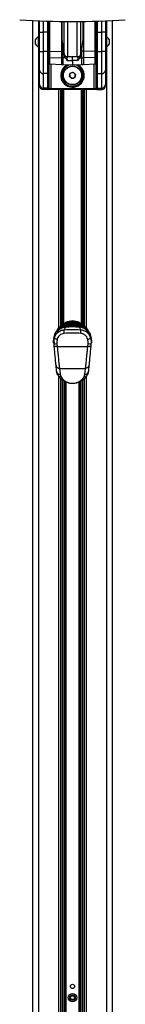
# Model space of a CAD drawing. Header units: millimetres. Extents: x 2436 to 18395, y 146 to 15846.
# Tile 39 of 45: x 14782 to 15008, y 3817 to 5923. Entities that reach past the tile are written whole.
import ezdxf

# ---------------------------------------------------------------- set-up
doc = ezdxf.new("R2010")
doc.units = ezdxf.units.MM
doc.header["$LTSCALE"] = 2

msp = doc.modelspace()

# ---------------------------------------------------------------- linework, layer by layer
at = {"color": 7, "linetype": 'Continuous', "lineweight": 25}
for p, q in [((14809.19, 5921.37), (14809.19, 1555.27)), ((14824.61, 5896.53), (14824.61, 5920.65)), ((14844.61, 5919.94), (14844.61, 5896.53)), ((14845.41, 5919.91), (14845.41, 5854.5)), ((14872.11, 5918.39), (14872.11, 5891.79)), ((14918.11, 5891.79), (14918.11, 5918.38)), ((14944.81, 5919.91), (14944.81, 5854.5)), ((14945.61, 5896.53), (14945.61, 5919.94)), ((14965.61, 5920.65), (14965.61, 5896.53)), ((14981.02, 1555.27), (14981.02, 5921.37)), ((14816.21, 5876.63), (14816.21, 5880.81)), ((14816.21, 5870.31), (14816.21, 5876.63)), ((14822.81, 5886.06), (14822.05, 5886.06)), ((14822.05, 5877.7), (14822.05, 5886.06)), ((14822.05, 5865.06), (14822.05, 5877.7)), ((14822.81, 5877.43), (14822.81, 5892.66)), ((14822.81, 5858.46), (14822.81, 5877.43)), ((14823.61, 5893.06), (14823.21, 5893.06)), ((14824.61, 5894.36), (14823.61, 5894.36)), ((14823.61, 5856.76), (14823.61, 5894.36)), ((14824.61, 5896.53), (14832.61, 5896.53)), ((14824.61, 5854.59), (14824.61, 5896.53)), ((14842.61, 5896.53), (14832.61, 5896.53)), ((14832.61, 5896.53), (14832.61, 5854.59)), ((14842.61, 5896.53), (14844.61, 5896.53)), ((14842.61, 5854.59), (14842.61, 5896.53)), ((14844.61, 5896.53), (14844.61, 5854.59)), ((14845.21, 5885.56), (14844.61, 5885.56)), ((14845.21, 5885.56), (14844.61, 5885.56)), ((14845.21, 5891.08), (14845.21, 5860.03)), ((14945.01, 5891.08), (14945.01, 5860.03)), ((14945.61, 5885.56), (14945.01, 5885.56)), ((14945.61, 5885.56), (14945.01, 5885.56)), ((14945.61, 5896.53), (14947.61, 5896.53)), ((14945.61, 5854.59), (14945.61, 5896.53)), ((14947.61, 5896.53), (14957.61, 5896.53)), ((14947.61, 5896.53), (14947.61, 5854.59)), ((14965.61, 5896.53), (14957.61, 5896.53)), ((14957.61, 5854.59), (14957.61, 5896.53)), ((14965.61, 5896.53), (14965.61, 5854.59)), ((14966.61, 5894.36), (14965.61, 5894.36)), ((14966.61, 5894.36), (14966.61, 5856.76)), ((14966.81, 5892.66), (14966.81, 5858.46)), ((14967.57, 5886.06), (14966.81, 5886.06)), ((14967.37, 5886.06), (14966.81, 5886.06)), ((14967.37, 5886.06), (14967.37, 5865.06)), ((14967.57, 5886.06), (14967.57, 5865.06)), ((14973.41, 5880.81), (14973.41, 5870.31)), ((14822.05, 5865.06), (14822.81, 5865.06)), ((14823.21, 5858.06), (14823.61, 5858.06)), ((14823.61, 5856.76), (14824.61, 5856.76)), ((14824.61, 5854.59), (14832.61, 5854.59)), ((14824.61, 5815.12), (14824.61, 5854.59)), ((14832.61, 5854.59), (14832.61, 5807.6)), ((14842.61, 5854.59), (14832.61, 5854.59)), ((14842.61, 5854.59), (14844.61, 5854.59)), ((14842.61, 5807.6), (14842.61, 5854.59)), ((14844.61, 5865.56), (14845.21, 5865.56)), ((14844.61, 5865.56), (14845.21, 5865.56)), ((14844.61, 5854.59), (14844.61, 5809.48)), ((14845.41, 5854.5), (14845.41, 5843.14)), ((14846.35, 5854.95), (14871.36, 5855.55)), ((14846.35, 5842.41), (14846.35, 5854.95)), ((14871.36, 5855.55), (14871.36, 5841.45)), ((14875.68, 5855.61), (14874.85, 5855.6)), ((14874.85, 5841.36), (14874.85, 5855.6)), ((14914.53, 5855.61), (14915.36, 5855.6)), ((14915.36, 5841.36), (14915.36, 5855.6)), ((14918.85, 5855.55), (14918.85, 5841.45)), ((14943.86, 5854.95), (14918.85, 5855.55)), ((14943.86, 5842.41), (14943.86, 5854.95)), ((14944.81, 5854.5), (14944.81, 5843.14)), ((14945.01, 5865.56), (14945.61, 5865.56)), ((14945.01, 5865.56), (14945.61, 5865.56)), ((14945.61, 5809.48), (14945.61, 5854.59)), ((14945.61, 5854.59), (14947.61, 5854.59)), ((14947.61, 5854.59), (14947.61, 5807.6)), ((14947.61, 5854.59), (14957.61, 5854.59)), ((14957.61, 5807.6), (14957.61, 5854.59)), ((14965.61, 5854.59), (14957.61, 5854.59)), ((14965.61, 5856.76), (14966.61, 5856.76)), ((14965.61, 5854.59), (14965.61, 5815.12)), ((14966.81, 5865.06), (14967.57, 5865.06)), ((14966.81, 5865.06), (14967.37, 5865.06)), ((14845.41, 5843.14), (14845.41, 5829.37)), ((14846.35, 5842.41), (14871.36, 5841.45)), ((14879.8, 5841.29), (14874.85, 5841.36)), ((14877.15, 5848), (14877.11, 5849.1)), ((14883.12, 5843.68), (14883.68, 5843.67)), ((14883.44, 5835.85), (14895.11, 5835.67)), ((14905.28, 5843.59), (14884.93, 5843.59)), ((14895.11, 5835.67), (14895.11, 5843.59)), ((14906.77, 5835.85), (14895.11, 5835.67)), ((14895.11, 5835.67), (14895.11, 5826.58)), ((14907.1, 5843.68), (14906.53, 5843.67)), ((14910.41, 5841.29), (14915.36, 5841.36)), ((14913.06, 5848), (14913.1, 5849.1)), ((14943.86, 5842.41), (14918.85, 5841.45)), ((14944.81, 5843.14), (14944.81, 5829.37)), ((14824.61, 5784.25), (14824.61, 5815.12)), ((14846.35, 5828.37), (14871.36, 5827.06)), ((14874.85, 5826.94), (14895.11, 5826.58)), ((14895.11, 5826.58), (14915.36, 5826.94)), ((14918.85, 5827.06), (14943.86, 5828.37)), ((14965.61, 5815.12), (14965.61, 5784.25)), ((14842.61, 5807.6), (14832.61, 5807.6)), ((14832.61, 5807.6), (14832.61, 5776.73)), ((14842.61, 5776.73), (14842.61, 5807.6)), ((14844.61, 5809.48), (14844.61, 5778.61)), ((14888.53, 5801.53), (14889.93, 5808.32)), ((14893.71, 5796.93), (14888.53, 5801.53)), ((14889.93, 5808.32), (14896.5, 5810.5)), ((14900.29, 5799.12), (14893.71, 5796.93)), ((14896.5, 5810.5), (14901.68, 5805.9)), ((14901.68, 5805.9), (14900.29, 5799.12)), ((14945.61, 5778.61), (14945.61, 5809.48)), ((14947.61, 5807.6), (14957.61, 5807.6)), ((14947.61, 5807.6), (14947.61, 5776.73)), ((14957.61, 5776.73), (14957.61, 5807.6)), ((14824.61, 5781.72), (14824.61, 5784.25)), ((14842.61, 5776.73), (14832.61, 5776.73)), ((14832.61, 5776.73), (14832.61, 5773.72)), ((14843.04, 5773.72), (14832.61, 5773.72)), ((14842.61, 5773.77), (14842.61, 5776.73)), ((14843.04, 5773.72), (14842.61, 5773.77)), ((14849.27, 5773.72), (14843.04, 5773.72)), ((14844.61, 5778.61), (14844.61, 5775.77)), ((14844.61, 5775.77), (14844.9, 5775.72)), ((14844.9, 5775.72), (14849.05, 5775.72)), ((14849.05, 5775.72), (14941.16, 5775.72)), ((14940.94, 5773.72), (14849.27, 5773.72)), ((14870.47, 5268.18), (14870.47, 5773.72)), ((14873.61, 5773.72), (14873.61, 5539.86)), ((14916.61, 5539.86), (14916.61, 5773.72)), ((14919.75, 5773.72), (14919.75, 5268.17)), ((14947.17, 5773.72), (14940.94, 5773.72)), ((14941.16, 5775.72), (14945.31, 5775.72)), ((14945.31, 5775.72), (14945.61, 5775.77)), ((14945.61, 5775.77), (14945.61, 5778.61)), ((14947.61, 5773.77), (14947.17, 5773.72)), ((14947.17, 5773.72), (14957.61, 5773.72)), ((14947.61, 5776.73), (14957.61, 5776.73)), ((14947.61, 5776.73), (14947.61, 5773.77)), ((14957.61, 5773.72), (14957.61, 5776.73)), ((14965.61, 5784.25), (14965.61, 5781.72)), ((14870.47, 5542.59), (14870.61, 5542.59)), ((14919.6, 5542.59), (14919.75, 5542.59)), ((14873.69, 5509.03), (14873.69, 5531.1)), ((14916.52, 5531.1), (14916.52, 5509.03)), ((14870.61, 5497.54), (14870.47, 5497.54)), ((14873.61, 5500.27), (14873.61, 5270.56)), ((14916.61, 5270.56), (14916.61, 5500.27)), ((14919.75, 5497.54), (14919.6, 5497.54)), ((14875.32, 5268.21), (14875.15, 5268.09)), ((14878.07, 5269.94), (14876.78, 5269.16)), ((14877.21, 5272.89), (14879.38, 5274.02)), ((14877.82, 5268.33), (14895.11, 5269.03)), ((14877.82, 5268.33), (14878.19, 5268.8)), ((14895.11, 5267.32), (14877.92, 5266.61)), ((14880.13, 5272.74), (14877.96, 5271.65)), ((14878.28, 5270.05), (14878.07, 5269.94)), ((14878.32, 5268.81), (14878.19, 5268.8)), ((14878.59, 5268.83), (14878.32, 5268.81)), ((14878.32, 5268.81), (14878.33, 5268.83)), ((14878.6, 5268.85), (14878.33, 5268.83)), ((14878.59, 5268.83), (14878.6, 5268.85)), ((14879.38, 5274.02), (14880.44, 5274.51)), ((14881.24, 5273.21), (14880.13, 5272.74)), ((14880.44, 5274.51), (14886.74, 5276.29)), ((14880.48, 5275.38), (14880.46, 5275.43)), ((14887.1, 5274.63), (14881.24, 5273.21)), ((14881.87, 5269.25), (14881.79, 5269.25)), ((14881.79, 5269.25), (14881.79, 5269.25)), ((14882.45, 5269.85), (14882.55, 5269.85)), ((14882.55, 5269.85), (14883.13, 5270.29)), ((14890.39, 5277.01), (14883, 5275.57)), ((14883.22, 5270.3), (14883.13, 5270.29)), ((14883.13, 5270.29), (14883.13, 5270.29)), ((14883.9, 5270.9), (14884, 5270.9)), ((14884, 5270.9), (14884.68, 5271.34)), ((14884.79, 5271.35), (14884.68, 5271.34)), ((14884.68, 5271.34), (14884.68, 5271.34)), ((14885.59, 5271.94), (14885.72, 5271.95)), ((14885.72, 5271.95), (14886.54, 5272.39)), ((14886.67, 5272.4), (14886.54, 5272.39)), ((14886.54, 5272.39), (14886.54, 5272.39)), ((14886.74, 5276.29), (14888.2, 5276.43)), ((14888.37, 5274.72), (14887.1, 5274.63)), ((14888.2, 5276.43), (14888.83, 5276.45)), ((14888.88, 5274.74), (14888.37, 5274.72)), ((14888.83, 5276.45), (14890.39, 5277.01)), ((14895.11, 5274.83), (14888.88, 5274.74)), ((14890.39, 5277.01), (14895.11, 5277.06)), ((14899.82, 5277.01), (14895.11, 5277.06)), ((14895.11, 5276.55), (14895.11, 5277.06)), ((14895.11, 5274.83), (14895.11, 5276.55)), ((14901.33, 5274.74), (14895.11, 5274.83)), ((14895.11, 5272.17), (14895.11, 5272.57)), ((14895.11, 5271.21), (14895.11, 5271.61)), ((14895.11, 5270.24), (14895.11, 5270.65)), ((14895.11, 5269.03), (14895.11, 5269.47)), ((14895.11, 5269.03), (14912.39, 5268.33)), ((14895.11, 5267.32), (14895.11, 5269.03)), ((14912.29, 5266.61), (14895.11, 5267.32)), ((14901.38, 5276.45), (14899.82, 5277.01)), ((14899.82, 5277.01), (14907.21, 5275.57)), ((14901.84, 5274.72), (14901.33, 5274.74)), ((14901.38, 5276.45), (14902.01, 5276.43)), ((14903.11, 5274.63), (14901.84, 5274.72)), ((14902.01, 5276.43), (14903.47, 5276.29)), ((14908.97, 5273.21), (14903.11, 5274.63)), ((14903.47, 5276.29), (14909.77, 5274.51)), ((14903.67, 5272.39), (14903.54, 5272.4)), ((14904.49, 5271.95), (14903.67, 5272.39)), ((14904.49, 5271.95), (14904.62, 5271.94)), ((14905.53, 5271.34), (14905.42, 5271.35)), ((14906.21, 5270.9), (14905.53, 5271.34)), ((14905.53, 5271.34), (14905.53, 5271.34)), ((14906.21, 5270.9), (14906.31, 5270.9)), ((14907.08, 5270.29), (14906.99, 5270.3)), ((14907.67, 5269.85), (14907.08, 5270.29)), ((14907.08, 5270.29), (14907.08, 5270.29)), ((14907.67, 5269.85), (14907.76, 5269.85)), ((14908.42, 5269.25), (14908.34, 5269.25)), ((14909.77, 5268.93), (14908.42, 5269.25)), ((14908.42, 5269.25), (14908.42, 5269.25)), ((14910.08, 5272.74), (14908.97, 5273.21)), ((14909.73, 5275.38), (14909.75, 5275.43)), ((14909.77, 5274.51), (14910.84, 5274.02)), ((14912.25, 5271.65), (14910.08, 5272.74)), ((14910.84, 5274.02), (14913, 5272.89)), ((14911.62, 5268.83), (14911.61, 5268.85)), ((14911.88, 5268.82), (14911.61, 5268.84)), ((14911.89, 5268.81), (14911.62, 5268.83)), ((14912.01, 5268.82), (14911.88, 5268.83)), ((14912.02, 5268.8), (14911.89, 5268.81)), ((14912.14, 5269.94), (14911.93, 5270.05)), ((14912.02, 5268.8), (14912.01, 5268.82)), ((14912.39, 5268.33), (14912.02, 5268.8)), ((14912.14, 5269.94), (14913.43, 5269.16)), ((14913.43, 5269.16), (14913.62, 5269.04)), ((14915.06, 5268.09), (14914.89, 5268.21)), ((14861.55, 5258.3), (14862.08, 5258.96)), ((14863.33, 5260.84), (14862.69, 5259.97)), ((14926.89, 5260.84), (14927.52, 5259.97)), ((14928.14, 5258.94), (14928.66, 5258.3)), ((14854.59, 5231.92), (14854.71, 5235.36)), ((14854.71, 5235.36), (14854.88, 5240.2)), ((14855.01, 5241.51), (14854.88, 5240.2)), ((14856.07, 5223.36), (14855.55, 5228.72)), ((14855.91, 5234.34), (14855.79, 5230.68)), ((14861.89, 5229.49), (14862.44, 5224.13)), ((14862.44, 5224.13), (14927.77, 5224.13)), ((14927.77, 5224.13), (14928.32, 5229.49)), ((14934.66, 5228.72), (14934.15, 5223.36)), ((14935.33, 5240.2), (14935.2, 5241.51)), ((14935.33, 5240.2), (14935.5, 5235.36)), ((14935.5, 5235.36), (14935.62, 5231.92)), ((14932, 5202.24), (14931.9, 5202.25)), ((14932.01, 5203.37), (14932.11, 5203.36)), ((14932.36, 5205.92), (14932.26, 5205.93)), ((14861.11, 5171.22), (14859.88, 5183.88)), ((14930.33, 5183.88), (14929.11, 5171.22)), ((14930.3, 5184.62), (14930.2, 5184.63)), ((14930.56, 5187.28), (14930.46, 5187.29)), ((14930.65, 5188.26), (14930.55, 5188.27)), ((14930.89, 5190.67), (14930.79, 5190.68)), ((14930.84, 5191.28), (14930.94, 5191.27)), ((14930.96, 5191.46), (14930.86, 5191.47)), ((14931.18, 5193.76), (14931.08, 5193.77)), ((14931.25, 5194.49), (14931.16, 5194.5)), ((14867.38, 5177.15), (14922.83, 5177.15)), ((14868.62, 5164.48), (14870.02, 5159.95)), ((14920.19, 5159.95), (14921.59, 5164.48)), ((14870.47, 1555.27), (14870.47, 5154.64)), ((14871.11, 5153.98), (14870.47, 5153.98)), ((14919.75, 5153.98), (14919.16, 5153.98)), ((14919.75, 5154.48), (14919.75, 1555.27))]:
    msp.add_line(p, q, dxfattribs=at)
at = {"color": 8, "linetype": 'Continuous', "lineweight": 25}
for p, q in [((14822.27, 5920.75), (14822.27, 5886.06)), ((14832.61, 5920.34), (14832.61, 5896.53)), ((14842.61, 5896.53), (14842.61, 5920)), ((14846.35, 5854.95), (14846.35, 5919.89)), ((14871.36, 5919.35), (14871.36, 5855.55)), ((14877.11, 5849.24), (14877.11, 5919.28)), ((14884.93, 5843.59), (14884.93, 5919.22)), ((14905.28, 5843.59), (14905.28, 5919.22)), ((14913.11, 5849.24), (14913.11, 5919.28)), ((14918.85, 5919.35), (14918.85, 5855.55)), ((14943.86, 5854.95), (14943.86, 5919.89)), ((14947.61, 5920), (14947.61, 5896.53)), ((14957.61, 5896.53), (14957.61, 5920.34)), ((14967.94, 5920.75), (14967.94, 5885.9)), ((14823.21, 5893.06), (14823.21, 5877.47)), ((14823.21, 5877.47), (14823.21, 5858.06)), ((14822.27, 5865.06), (14822.27, 1555.27)), ((14874.85, 5855.6), (14874.85, 5860.19)), ((14915.36, 5855.6), (14915.36, 5860.19)), ((14967.94, 5865.21), (14967.94, 1555.27)), ((14846.35, 5828.37), (14846.35, 5842.41)), ((14871.36, 5841.45), (14871.36, 5827.06)), ((14874.85, 5826.94), (14874.85, 5841.36)), ((14915.36, 5826.94), (14915.36, 5841.36)), ((14918.85, 5841.45), (14918.85, 5827.06)), ((14943.86, 5828.37), (14943.86, 5842.41)), ((14849.05, 5828.23), (14849.05, 5775.72)), ((14941.16, 5775.72), (14941.16, 5828.23)), ((14866.18, 5264), (14866.18, 5773.72)), ((14870.61, 5542.59), (14870.61, 5773.72)), ((14874.05, 5270.85), (14874.05, 5773.72)), ((14876.05, 5773.72), (14876.05, 5272.15)), ((14914.16, 5272.15), (14914.16, 5773.72)), ((14916.16, 5773.72), (14916.16, 5270.85)), ((14919.6, 5773.72), (14919.6, 5542.59)), ((14924.03, 5773.72), (14924.03, 5264)), ((14870.59, 5542.59), (14870.59, 5497.54)), ((14871.3, 5538.81), (14871.3, 5542.75)), ((14871.3, 5497.36), (14871.3, 5538.81)), ((14873.39, 5537.36), (14873.39, 5541.18)), ((14916.82, 5537.36), (14916.82, 5541.04)), ((14918.91, 5538.81), (14918.91, 5542.87)), ((14918.91, 5497.47), (14918.91, 5538.81)), ((14919.62, 5542.59), (14919.62, 5497.54)), ((14873.39, 5499.03), (14873.39, 5537.36)), ((14916.82, 5498.88), (14916.82, 5537.36)), ((14870.61, 5268.3), (14870.61, 5497.54)), ((14919.6, 5497.54), (14919.6, 5268.29)), ((14895.11, 5274.83), (14895.11, 5272.46)), ((14911.89, 5268.81), (14911.88, 5268.83)), ((14863.66, 5258.63), (14861.6, 5255.16)), ((14928.6, 5255.15), (14926.55, 5258.63)), ((14924.03, 5159.59), (14924.03, 1555.27)), ((14866.18, 1555.27), (14866.18, 5159.46)), ((14873.39, 2142.77), (14873.39, 5152.06)), ((14876.22, 5150.13), (14876.22, 2144.11)), ((14879.22, 2144.27), (14879.22, 5148.46)), ((14880.63, 5147.78), (14880.63, 2144.27)), ((14909.58, 2144.27), (14909.58, 5147.76)), ((14910.99, 5148.47), (14910.99, 2144.27)), ((14913.99, 2144.11), (14913.99, 5150.11)), ((14916.82, 5152.07), (14916.82, 2142.77))]:
    msp.add_line(p, q, dxfattribs=at)
at = {"color": 7, "linetype": 'Continuous', "lineweight": 25, "flags": 128}
for points in [[(14845.41, 5854.5), (14845.42, 5854.59), (14845.48, 5854.67), (14845.56, 5854.75), (14845.68, 5854.81), (14845.82, 5854.87), (14845.99, 5854.91), (14846.17, 5854.94), (14846.35, 5854.95)], [(14944.81, 5854.5), (14944.79, 5854.59), (14944.73, 5854.67), (14944.65, 5854.75), (14944.53, 5854.81), (14944.39, 5854.87), (14944.22, 5854.91), (14944.05, 5854.94), (14943.86, 5854.95)], [(14875.4, 5268.26), (14875.63, 5268.41), (14876.59, 5269.04)], [(14913.62, 5269.04), (14914.59, 5268.41), (14915.37, 5267.88)], [(14863.66, 5258.63), (14863.42, 5258.77), (14863.2, 5258.94), (14863, 5259.13), (14862.83, 5259.32), (14862.71, 5259.51), (14862.65, 5259.69), (14862.64, 5259.85), (14862.69, 5259.97)], [(14926.55, 5258.63), (14926.79, 5258.77), (14927.02, 5258.94), (14927.22, 5259.13), (14927.38, 5259.32), (14927.5, 5259.51), (14927.56, 5259.69), (14927.57, 5259.85), (14927.52, 5259.97)], [(14867.38, 5177.15), (14867.92, 5171.65), (14868.62, 5164.48)], [(14921.59, 5164.48), (14922.13, 5169.98), (14922.83, 5177.15)]]:
    msp.add_lwpolyline(points, dxfattribs=at)
at = {"color": 8, "linetype": 'Continuous', "lineweight": 25, "flags": 128}
for points in [[(14882.58, 5269.3), (14882.58, 5269.33), (14882.57, 5269.45), (14882.56, 5269.56), (14882.56, 5269.65), (14882.55, 5269.73), (14882.55, 5269.79), (14882.55, 5269.83), (14882.55, 5269.85)], [(14884.03, 5270.34), (14884.03, 5270.38), (14884.02, 5270.5), (14884.02, 5270.6), (14884.01, 5270.7), (14884.01, 5270.78), (14884.01, 5270.84), (14884, 5270.88), (14884, 5270.9)], [(14885.74, 5271.39), (14885.74, 5271.43), (14885.74, 5271.55), (14885.73, 5271.65), (14885.73, 5271.75), (14885.72, 5271.83), (14885.72, 5271.89), (14885.72, 5271.93), (14885.72, 5271.95)], [(14888.37, 5274.72), (14888.39, 5274.11), (14888.41, 5273.55), (14888.42, 5273.06), (14888.44, 5272.64), (14888.45, 5272.34)], [(14901.76, 5272.42), (14901.77, 5272.64), (14901.79, 5273.06), (14901.8, 5273.55), (14901.82, 5274.11), (14901.84, 5274.72)], [(14904.47, 5271.39), (14904.47, 5271.43), (14904.48, 5271.55), (14904.48, 5271.65), (14904.48, 5271.75), (14904.49, 5271.83), (14904.49, 5271.89), (14904.49, 5271.93), (14904.49, 5271.95)], [(14906.18, 5270.34), (14906.18, 5270.38), (14906.19, 5270.5), (14906.19, 5270.6), (14906.2, 5270.7), (14906.2, 5270.78), (14906.21, 5270.84), (14906.21, 5270.88), (14906.21, 5270.9)], [(14907.63, 5269.3), (14907.63, 5269.33), (14907.64, 5269.45), (14907.65, 5269.56), (14907.65, 5269.65), (14907.66, 5269.73), (14907.66, 5269.79), (14907.66, 5269.83), (14907.67, 5269.85)]]:
    msp.add_lwpolyline(points, dxfattribs=at)
at = {"color": 7, "linetype": 'Continuous', "lineweight": 25}
for centre, radius in [((14895.11, 5803.72), 20.2), ((14895.11, 5803.72), 19.5), ((14895.11, 3855.27), 4.5), ((14895.11, 3831.27), 9), ((14895.11, 3831.27), 5.83), ((14895.11, 3831.27), 4.13)]:
    msp.add_circle(centre, radius, dxfattribs=at)
for centre, radius, start, end in [((14895.11, 7612.75), 1693.56, 266.17542, 273.82458), ((14826.2, 5875.56), 11.29, 111.61021, 152.29913), ((14823.21, 5892.66), 0.4, 90, 180), ((14846.21, 5891.08), 1, 143.1301, 180), ((15055.99, 5891.83), 183.88, 180.01462, 193.39192), ((14734.22, 5891.83), 183.88, 346.60808, 359.98538), ((14944.01, 5891.08), 1, 0, 36.8699), ((14966.41, 5892.66), 0.4, 0, 60), ((14963.41, 5875.56), 11.29, 27.70087, 68.38979), ((14826.2, 5875.56), 11.29, 207.70087, 248.38979), ((14823.21, 5858.46), 0.4, 180, 270), ((14846.21, 5860.03), 1, 180, 216.8699), ((14876.59, 5634.13), 221.47, 90.45067, 91.35324), ((15056.75, 5891.88), 184.67, 191.3269, 193.39271), ((14733.46, 5891.88), 184.67, 346.60729, 348.6731), ((14913.62, 5634.13), 221.47, 88.64676, 89.54933), ((14944.01, 5860.03), 1, 323.1301, 0), ((14966.41, 5858.46), 0.4, 300, 0), ((14963.41, 5875.56), 11.29, 291.61021, 332.29913), ((14846.28, 5843.29), 0.882, 189.57162, 275.05396), ((14876.59, 5977.63), 136.29, 267.79998, 269.26705), ((14884.64, 5851.42), 7.84, 196.09742, 272.16075), ((14884.36, 5851.09), 7.52, 195.33498, 260.49561), ((14905.58, 5851.42), 7.84, 267.83925, 343.90258), ((14905.85, 5851.09), 7.52, 279.50439, 344.66502), ((14913.62, 5977.63), 136.29, 270.73295, 272.20002), ((14943.94, 5843.29), 0.882, 264.94604, 350.42838), ((14832.37, 5815.37), 7.77, 181.83621, 271.72544), ((14846.41, 5829.37), 1, 180, 267), ((14895.11, 5803.72), 25.2, 113.87168, 0), ((14876.6, 5926.92), 100, 267, 269), ((14895.11, 5803.72), 25.2, 0, 66.12832), ((14913.62, 5926.92), 100, 271, 273), ((14943.81, 5829.37), 1, 273, 0), ((14957.84, 5815.37), 7.77, 268.27456, 358.16379), ((14842.66, 5809.54), 1.94, 268.27456, 358.16379), ((14895.11, 5803.72), 6, 168.38516, 228.38516), ((14895.11, 5803.72), 6, 108.38516, 168.38516), ((14895.11, 5803.72), 6, 228.38516, 288.38516), ((14895.11, 5803.72), 6, 48.38516, 108.38516), ((14895.11, 5803.72), 6, 288.38516, 348.38516), ((14895.11, 5803.72), 6, 348.38516, 48.38516), ((14947.55, 5809.54), 1.94, 181.83621, 271.72544), ((14832.37, 5784.5), 7.77, 181.83621, 271.72544), ((14832.61, 5781.72), 8, 180, 270), ((14842.66, 5778.67), 1.94, 268.27456, 358.16379), ((14842.61, 5775.77), 2, 269.96846, 359.96843), ((14842.97, 5775.65), 1.93, 272.25465, 2.08978), ((14853.73, 5775.22), 4.71, 173.9788, 198.65667), ((14936.48, 5775.22), 4.71, 341.34333, 6.0212), ((14947.24, 5775.65), 1.93, 177.91022, 267.74535), ((14947.55, 5778.67), 1.94, 181.83621, 271.72544), ((14947.6, 5775.77), 2, 180.03157, 270.03154), ((14957.84, 5784.5), 7.77, 268.27456, 358.16379), ((14957.61, 5781.72), 8, 270, 0), ((14866.61, 5265.62), 12.85, 27.97924, 34.47344), ((14891.67, 5268.28), 13.84, 179.77478, 186.90519), ((14882.11, 5271.72), 4.05, 113.96948, 151.4806), ((14882.11, 5271.72), 4, 113.96948, 150.2898), ((14874.2, 5270.12), 6.48, 23.81916, 36.98502), ((14877.25, 5271.66), 4.28, 21.25994, 41.86303), ((14895.11, 5242.48), 36.05, 66.03052, 113.96948), ((14895.11, 5242.48), 36, 66.03052, 113.96948), ((14878.81, 5273.71), 8.34, 6.30755, 18.04627), ((14867.96, 5273.62), 20.44, 3.08108, 7.90268), ((14517.25, 5263.49), 371.8, 1.73318, 1.9979), ((15272.96, 5263.49), 371.8, 178.0021, 178.26682), ((14922.25, 5273.62), 20.44, 172.09732, 176.91892), ((14911.4, 5273.71), 8.34, 161.95373, 173.69245), ((14912.96, 5271.66), 4.28, 138.13697, 158.74006), ((14908.11, 5271.72), 4, 29.4478, 66.03052), ((14908.11, 5271.72), 4.05, 28.14833, 66.03052), ((14916.01, 5270.12), 6.48, 143.01498, 156.18084), ((14923.6, 5265.62), 12.85, 145.52656, 152.02076), ((14898.54, 5268.28), 13.84, 353.09481, 0.22522), ((14855.79, 5231.88), 1.2, 178, 270), ((14855.97, 5240.34), 1.09, 187.10676, 275.93005), ((14856.13, 5241.54), 1.12, 181.40635, 273.12855), ((14867.65, 5155.5), 74.21, 94.44649, 99.3836), ((14868.64, 5272.95), 33.89, 248.73195, 259.67632), ((14921.58, 5272.95), 33.89, 280.32368, 291.26805), ((14922.56, 5155.5), 74.21, 80.6164, 85.55351), ((14934.08, 5241.54), 1.12, 266.87145, 358.59365), ((14934.24, 5240.34), 1.09, 264.06995, 352.89324), ((14934.42, 5231.88), 1.2, 270, 2), ((14868.73, 5172.16), 7.68, 187.04922, 269.22046), ((14869.75, 5167.24), 7.29, 209.2788, 272.09858), ((14920.46, 5167.24), 7.29, 267.90142, 330.7212), ((14921.48, 5172.16), 7.68, 270.77954, 352.95078)]:
    msp.add_arc(centre, radius, start, end, dxfattribs=at)
at = {"color": 8, "linetype": 'Continuous', "lineweight": 25}
for centre, radius, start, end in [((14895.11, 5803.72), 23.2, 98.78131, 0), ((14895.11, 5803.72), 23.2, 0, 81.21869), ((14973.69, 5325.66), 109.92, 209.43406, 210.29067), ((14725.06, 5210.18), 167.21, 21.36154, 21.97015), ((14784.81, 5271.62), 102.33, 0.38116, 1.68366), ((15014.11, 5271.44), 111.05, 178.35772, 179.51579), ((15062.21, 5211.35), 164.04, 158.02634, 158.66234), ((14817.98, 5324.83), 108.23, 329.67977, 330.57027), ((14855.72, 5235.39), 1.01, 181.78414, 254.23486), ((14934.49, 5235.39), 1.01, 285.18367, 358.18233)]:
    msp.add_arc(centre, radius, start, end, dxfattribs=at)
at = {"color": 7, "linetype": 'Continuous', "lineweight": 25}
for centre, major_axis, ratio, start_param, end_param in [((14436.79, 17425.43), (-458.25, 11846.47), 0.0006739, 2.9297687, 2.9329352), ((15353.43, 17425.43), (458.25, 11846.47), 0.0006739, 3.3502501, 3.3534166), ((14873.32, 5531.1), (0, 14), 0.0261859, 4.712389, 5.3883518), ((14916.89, 5531.1), (0, 14), 0.0261859, 0.8948335, 1.5707963), ((14873.32, 5509.03), (0, 14), 0.0261859, 4.0364262, 4.712389), ((14916.89, 5509.03), (0, 14), 0.0261859, 1.5707963, 2.2467591)]:
    msp.add_ellipse(centre, major_axis=major_axis, ratio=ratio, start_param=start_param, end_param=end_param, dxfattribs=at)
for points, knots in [([(14872.25, 5919.63), (14872.28, 5918.33), (14872.34, 5916.35), (14872.38, 5914.38), (14872.39, 5913.2), (14872.38, 5912.42), (14872.34, 5911.95), (14872.24, 5912.44), (14872.14, 5914.72), (14872.09, 5917.36), (14872.11, 5919.21), (14872.12, 5919.63)], [0, 0, 0, 0, 0.1549077, 0.2339936, 0.3133592, 0.3922796, 0.4717236, 0.6303825, 0.7906419, 0.9527768, 1, 1, 1, 1]), ([(14918.1, 5919.39), (14918.1, 5919.05), (14918.12, 5917.28), (14918.07, 5914.72), (14917.97, 5912.44), (14917.88, 5911.95), (14917.84, 5912.42), (14917.82, 5913.2), (14917.84, 5914.38), (14917.87, 5916.28), (14917.93, 5918.17), (14917.96, 5919.39)], [0, 0, 0, 0, 0.039081, 0.2036512, 0.3672349, 0.5293052, 0.6099636, 0.6909074, 0.7713971, 0.8524208, 1, 1, 1, 1]), ([(14875.68, 5855.61), (14875.94, 5854.31), (14876.43, 5851.86), (14876.92, 5849.23), (14877.15, 5848)], [0, 0, 0, 0, 0.5281252, 1, 1, 1, 1]), ([(14914.53, 5855.61), (14914.27, 5854.31), (14913.78, 5851.86), (14913.29, 5849.23), (14913.06, 5848)], [0, 0, 0, 0, 0.5281252, 1, 1, 1, 1]), ([(14877.15, 5848), (14877.52, 5846.71), (14878.25, 5844.14), (14879.28, 5842.24), (14879.8, 5841.29)], [0, 0, 0, 0, 0.4987184, 1, 1, 1, 1]), ([(14879.8, 5841.29), (14880.75, 5839.5), (14881.79, 5837.54), (14883.31, 5835.98), (14883.44, 5835.85)], [0, 0, 0, 0, 0.9151151, 1, 1, 1, 1]), ([(14910.41, 5841.29), (14909.46, 5839.5), (14908.42, 5837.54), (14906.9, 5835.98), (14906.77, 5835.85)], [0, 0, 0, 0, 0.9151151, 1, 1, 1, 1]), ([(14913.06, 5848), (14912.7, 5846.71), (14911.97, 5844.14), (14910.93, 5842.24), (14910.41, 5841.29)], [0, 0, 0, 0, 0.4987184, 1, 1, 1, 1]), ([(14870.61, 5542.59), (14870.9, 5542.57), (14871.47, 5542.54), (14872.24, 5542.27), (14872.94, 5541.8), (14873.49, 5541.02), (14873.56, 5540.28), (14873.61, 5539.86)], [0, 0, 0, 0, 0.1553142, 0.3103392, 0.4722408, 0.7027363, 1, 1, 1, 1]), ([(14916.61, 5539.86), (14916.66, 5540.33), (14916.75, 5541.11), (14917.39, 5541.91), (14918.15, 5542.36), (14918.93, 5542.56), (14919.44, 5542.58), (14919.6, 5542.59)], [0, 0, 0, 0, 0.33981114, 0.55095549, 0.72942124, 0.90878103, 1, 1, 1, 1]), ([(14873.61, 5500.27), (14873.55, 5499.79), (14873.47, 5499.01), (14872.82, 5498.22), (14872.06, 5497.76), (14871.28, 5497.56), (14870.78, 5497.54), (14870.61, 5497.54)], [0, 0, 0, 0, 0.3398111, 0.5509555, 0.7294212, 0.908781, 1, 1, 1, 1]), ([(14919.6, 5497.54), (14919.32, 5497.55), (14918.74, 5497.59), (14917.97, 5497.85), (14917.27, 5498.32), (14916.72, 5499.11), (14916.65, 5499.85), (14916.61, 5500.27)], [0, 0, 0, 0, 0.1553142, 0.3103392, 0.4722408, 0.7027363, 1, 1, 1, 1]), ([(14880.21, 5265.2), (14877.62, 5264.76), (14872.46, 5263.89), (14866.17, 5259.94), (14863.41, 5256.46), (14862.2, 5254.93)], [0, 0, 0, 0, 0.35889791, 0.71789194, 1, 1, 1, 1]), ([(14862.69, 5259.97), (14863.74, 5261.23), (14866.08, 5264.02), (14871.35, 5267.22), (14875.67, 5267.96), (14877.82, 5268.33)], [0, 0, 0, 0, 0.2915674, 0.6455303, 1, 1, 1, 1]), ([(14878.19, 5268.8), (14875.98, 5268.42), (14871.58, 5267.66), (14866.49, 5264.5), (14864.25, 5261.91), (14863.33, 5260.84)], [0, 0, 0, 0, 0.3736007, 0.7409428, 1, 1, 1, 1]), ([(14877.92, 5266.61), (14875.89, 5266.26), (14871.81, 5265.55), (14866.84, 5262.48), (14864.65, 5259.83), (14863.66, 5258.63)], [0, 0, 0, 0, 0.3525532, 0.7063709, 1, 1, 1, 1]), ([(14865.33, 5262.96), (14866.01, 5263.85), (14867.93, 5266.34), (14871.99, 5269.67), (14875.46, 5271.81), (14877.21, 5272.89)], [0, 0, 0, 0, 0.21520119, 0.60382706, 1, 1, 1, 1]), ([(14884.68, 5271.34), (14883.74, 5271.25), (14882.09, 5271.09), (14879.49, 5270.37), (14877.28, 5269.45), (14875.86, 5268.55), (14875.32, 5268.21)], [0, 0, 0, 0, 0.2849259, 0.4961002, 0.8071302, 1, 1, 1, 1]), ([(14875.39, 5268.13), (14875.82, 5268.42), (14876.85, 5269.08), (14878.93, 5269.94), (14881.34, 5270.65), (14883.13, 5270.82), (14883.9, 5270.9)], [0, 0, 0, 0, 0.17113, 0.4045141, 0.745288, 1, 1, 1, 1]), ([(14883.13, 5270.29), (14882.99, 5270.28), (14881.85, 5270.21), (14880, 5269.91), (14877.9, 5269.21), (14876.59, 5268.73), (14876.03, 5268.36), (14875.88, 5268.26)], [0, 0, 0, 0, 0.05454808, 0.45408491, 0.73242528, 0.93278074, 1, 1, 1, 1]), ([(14876.43, 5268.38), (14876.51, 5268.42), (14877.23, 5268.76), (14878.95, 5269.31), (14880.9, 5269.72), (14882.18, 5269.83), (14882.45, 5269.85)], [0, 0, 0, 0, 0.04222628, 0.38159914, 0.86768766, 1, 1, 1, 1]), ([(14876.59, 5269.04), (14876.59, 5269.04), (14876.66, 5269.08), (14876.72, 5269.12), (14876.78, 5269.16)], [0, 0, 0, 0, 0.0093997, 1, 1, 1, 1]), ([(14876.78, 5269.16), (14877.21, 5269.42), (14878.52, 5270.19), (14881.26, 5271.31), (14883.84, 5271.84), (14885.42, 5271.93), (14885.59, 5271.94)], [0, 0, 0, 0, 0.16038461, 0.49015312, 0.94473448, 1, 1, 1, 1]), ([(14880.21, 5265.2), (14879.61, 5264.29), (14878.42, 5262.48), (14877.9, 5260.71), (14877.64, 5259.83)], [0, 0, 0, 0, 0.499857, 1, 1, 1, 1]), ([(14886.54, 5272.39), (14886.53, 5272.39), (14885.11, 5272.33), (14882.21, 5271.91), (14879.6, 5270.68), (14878.28, 5270.05)], [0, 0, 0, 0, 0.0028118, 0.4941324, 1, 1, 1, 1]), ([(14895.11, 5269.47), (14893.33, 5269.46), (14887.82, 5269.42), (14882.32, 5269.07), (14878.59, 5268.83)], [0, 0, 0, 0, 0.3212502, 1, 1, 1, 1]), ([(14881.79, 5269.25), (14881.47, 5269.22), (14880.69, 5269.17), (14879.94, 5268.99), (14879.5, 5268.89)], [0, 0, 0, 0, 0.4153712, 1, 1, 1, 1]), ([(14910, 5265.2), (14905.05, 5265.47), (14895.12, 5266.02), (14885.19, 5265.47), (14880.21, 5265.2)], [0, 0, 0, 0, 0.49855191, 1, 1, 1, 1]), ([(14883, 5275.57), (14882.95, 5275.56), (14882.03, 5275.21), (14881.21, 5274.85), (14880.44, 5274.51)], [0, 0, 0, 0, 0.0503496, 1, 1, 1, 1]), ([(14895.11, 5269.68), (14894.91, 5269.68), (14893.37, 5269.68), (14891.17, 5269.65), (14887.82, 5269.56), (14884.95, 5269.44), (14882.74, 5269.31), (14881.87, 5269.25)], [0, 0, 0, 0, 0.04474996, 0.3480765, 0.49973442, 0.80312021, 1, 1, 1, 1]), ([(14882.5, 5269.21), (14882.49, 5269.26), (14882.48, 5269.4), (14882.47, 5269.61), (14882.46, 5269.79), (14882.46, 5269.83), (14882.45, 5269.85)], [0, 0, 0, 0, 0.1610312, 0.4406875, 0.7203437, 1, 1, 1, 1]), ([(14882.55, 5269.85), (14882.62, 5269.86), (14884.03, 5269.95), (14886.11, 5270.05), (14889.45, 5270.17), (14892.23, 5270.23), (14894.34, 5270.24), (14895.11, 5270.24)], [0, 0, 0, 0, 0.0173915, 0.3369317, 0.4966963, 0.8162996, 1, 1, 1, 1]), ([(14895.11, 5270.65), (14893.79, 5270.64), (14891.81, 5270.63), (14888.49, 5270.55), (14885.84, 5270.44), (14883.87, 5270.33), (14883.22, 5270.3)], [0, 0, 0, 0, 0.33089484, 0.49978668, 0.83771382, 1, 1, 1, 1]), ([(14883.93, 5270.26), (14883.93, 5270.31), (14883.92, 5270.45), (14883.91, 5270.66), (14883.9, 5270.84), (14883.9, 5270.88), (14883.9, 5270.9)], [0, 0, 0, 0, 0.1610117, 0.4406745, 0.7203372, 1, 1, 1, 1]), ([(14884, 5270.9), (14885.17, 5270.96), (14887, 5271.05), (14890.27, 5271.16), (14892.81, 5271.2), (14894.68, 5271.2), (14895.11, 5271.21)], [0, 0, 0, 0, 0.3148294, 0.4955713, 0.8847848, 1, 1, 1, 1]), ([(14895.11, 5271.61), (14894.06, 5271.6), (14892.34, 5271.6), (14889.19, 5271.53), (14886.8, 5271.45), (14885.08, 5271.36), (14884.79, 5271.35)], [0, 0, 0, 0, 0.3052025, 0.4998424, 0.916458, 1, 1, 1, 1]), ([(14885.63, 5271.3), (14885.62, 5271.36), (14885.62, 5271.5), (14885.6, 5271.71), (14885.6, 5271.89), (14885.59, 5271.93), (14885.59, 5271.94)], [0, 0, 0, 0, 0.1609808, 0.4406539, 0.7203269, 1, 1, 1, 1]), ([(14885.72, 5271.95), (14885.92, 5271.96), (14887.47, 5272.03), (14890.35, 5272.12), (14893.27, 5272.17), (14894.86, 5272.17), (14895.11, 5272.17)], [0, 0, 0, 0, 0.0660999, 0.4936868, 0.9212732, 1, 1, 1, 1]), ([(14895.11, 5272.57), (14895.04, 5272.57), (14893.63, 5272.57), (14890.82, 5272.54), (14888.08, 5272.45), (14886.67, 5272.4)], [0, 0, 0, 0, 0.0240334, 0.4998952, 1, 1, 1, 1]), ([(14888.83, 5276.45), (14889.79, 5276.48), (14891.88, 5276.54), (14893.97, 5276.55), (14895.11, 5276.55)], [0, 0, 0, 0, 0.4584832, 1, 1, 1, 1]), ([(14895.11, 5276.55), (14896.24, 5276.55), (14898.33, 5276.54), (14900.42, 5276.48), (14901.38, 5276.45)], [0, 0, 0, 0, 0.5415168, 1, 1, 1, 1]), ([(14903.54, 5272.4), (14903.47, 5272.4), (14902.07, 5272.46), (14899.26, 5272.55), (14896.51, 5272.56), (14895.11, 5272.57)], [0, 0, 0, 0, 0.0242443, 0.500106, 1, 1, 1, 1]), ([(14895.11, 5272.17), (14895.35, 5272.17), (14896.94, 5272.17), (14899.86, 5272.12), (14902.74, 5272.03), (14904.29, 5271.96), (14904.49, 5271.95)], [0, 0, 0, 0, 0.0787277, 0.5063132, 0.9338993, 1, 1, 1, 1]), ([(14895.11, 5271.53), (14895.11, 5271.58), (14895.11, 5271.72), (14895.11, 5271.93), (14895.11, 5272.11), (14895.11, 5272.15), (14895.11, 5272.17)], [0, 0, 0, 0, 0.1610925, 0.4407283, 0.7203642, 1, 1, 1, 1]), ([(14905.42, 5271.35), (14904.37, 5271.4), (14902.65, 5271.48), (14899.5, 5271.57), (14897.11, 5271.61), (14895.39, 5271.61), (14895.11, 5271.61)], [0, 0, 0, 0, 0.3055217, 0.5001616, 0.9170821, 1, 1, 1, 1]), ([(14895.11, 5271.21), (14896.3, 5271.2), (14898.17, 5271.19), (14901.48, 5271.11), (14903.98, 5271.02), (14905.82, 5270.92), (14906.21, 5270.9)], [0, 0, 0, 0, 0.32368977, 0.50443147, 0.89353098, 1, 1, 1, 1]), ([(14895.11, 5270.56), (14895.11, 5270.62), (14895.11, 5270.76), (14895.11, 5270.97), (14895.11, 5271.15), (14895.11, 5271.19), (14895.11, 5271.21)], [0, 0, 0, 0, 0.1610925, 0.4407283, 0.7203642, 1, 1, 1, 1]), ([(14906.99, 5270.3), (14905.68, 5270.37), (14903.7, 5270.47), (14900.38, 5270.58), (14897.73, 5270.64), (14895.75, 5270.64), (14895.11, 5270.65)], [0, 0, 0, 0, 0.3313219, 0.5002136, 0.8381408, 1, 1, 1, 1]), ([(14895.11, 5270.24), (14895.21, 5270.24), (14896.65, 5270.24), (14898.75, 5270.22), (14902.1, 5270.13), (14904.85, 5270.02), (14906.93, 5269.9), (14907.67, 5269.85)], [0, 0, 0, 0, 0.0239994, 0.3435395, 0.503304, 0.8229067, 1, 1, 1, 1]), ([(14895.11, 5269.6), (14895.11, 5269.65), (14895.11, 5269.8), (14895.11, 5270.01), (14895.11, 5270.19), (14895.11, 5270.22), (14895.11, 5270.24)], [0, 0, 0, 0, 0.1610925, 0.4407283, 0.7203642, 1, 1, 1, 1]), ([(14908.34, 5269.25), (14908.14, 5269.26), (14906.6, 5269.36), (14904.4, 5269.48), (14901.05, 5269.6), (14898.18, 5269.67), (14895.97, 5269.68), (14895.11, 5269.68)], [0, 0, 0, 0, 0.0452828, 0.3486086, 0.5002663, 0.8036521, 1, 1, 1, 1]), ([(14911.62, 5268.83), (14907.89, 5269.07), (14902.39, 5269.42), (14896.88, 5269.46), (14895.11, 5269.47)], [0, 0, 0, 0, 0.6787498, 1, 1, 1, 1]), ([(14895.11, 5268.64), (14895.11, 5268.69), (14895.11, 5268.83), (14895.11, 5269.04), (14895.11, 5269.23), (14895.11, 5269.26), (14895.11, 5269.28)], [0, 0, 0, 0, 0.1610925, 0.4407283, 0.7203642, 1, 1, 1, 1]), ([(14911.93, 5270.05), (14911.89, 5270.08), (14910.6, 5270.79), (14907.91, 5271.93), (14905.09, 5272.24), (14903.67, 5272.39)], [0, 0, 0, 0, 0.0182673, 0.5094085, 1, 1, 1, 1]), ([(14904.58, 5271.3), (14904.59, 5271.36), (14904.6, 5271.5), (14904.61, 5271.71), (14904.62, 5271.89), (14904.62, 5271.93), (14904.62, 5271.94)], [0, 0, 0, 0, 0.1609661, 0.440644, 0.720322, 1, 1, 1, 1]), ([(14904.62, 5271.94), (14904.8, 5271.93), (14906.39, 5271.83), (14908.99, 5271.3), (14911.71, 5270.18), (14913.01, 5269.41), (14913.43, 5269.16)], [0, 0, 0, 0, 0.0581112, 0.5134808, 0.8432452, 1, 1, 1, 1]), ([(14914.89, 5268.21), (14914.05, 5268.72), (14912.6, 5269.61), (14910.06, 5270.59), (14907.77, 5271.16), (14906.14, 5271.29), (14905.53, 5271.34)], [0, 0, 0, 0, 0.2961462, 0.5072997, 0.8165267, 1, 1, 1, 1]), ([(14906.28, 5270.26), (14906.28, 5270.31), (14906.29, 5270.45), (14906.3, 5270.66), (14906.31, 5270.84), (14906.31, 5270.88), (14906.31, 5270.9)], [0, 0, 0, 0, 0.1610008, 0.4406672, 0.7203336, 1, 1, 1, 1]), ([(14906.31, 5270.9), (14906.4, 5270.89), (14907.5, 5270.82), (14909.3, 5270.53), (14911.92, 5269.71), (14913.72, 5268.92), (14914.76, 5268.22), (14914.94, 5268.11)], [0, 0, 0, 0, 0.0289119, 0.36082, 0.5912957, 0.9298582, 1, 1, 1, 1]), ([(14914.52, 5268.2), (14914.48, 5268.23), (14913.86, 5268.64), (14912.18, 5269.27), (14909.74, 5270.04), (14907.9, 5270.21), (14907.08, 5270.29)], [0, 0, 0, 0, 0.0179849, 0.2892278, 0.6839924, 1, 1, 1, 1]), ([(14907.21, 5275.57), (14907.26, 5275.56), (14908.18, 5275.21), (14909, 5274.85), (14909.77, 5274.51)], [0, 0, 0, 0, 0.05034965, 1, 1, 1, 1]), ([(14907.71, 5269.21), (14907.72, 5269.26), (14907.73, 5269.4), (14907.74, 5269.61), (14907.75, 5269.79), (14907.76, 5269.83), (14907.76, 5269.85)], [0, 0, 0, 0, 0.1610229, 0.4406819, 0.720341, 1, 1, 1, 1]), ([(14907.76, 5269.85), (14908.03, 5269.83), (14909.32, 5269.72), (14911.27, 5269.31), (14912.99, 5268.75), (14913.7, 5268.42), (14913.78, 5268.38)], [0, 0, 0, 0, 0.1340314, 0.6200034, 0.9593039, 1, 1, 1, 1]), ([(14928.01, 5254.93), (14926.45, 5256.83), (14923.33, 5260.62), (14916.78, 5264.16), (14912.12, 5264.88), (14910, 5265.2)], [0, 0, 0, 0, 0.3524565, 0.7052954, 1, 1, 1, 1]), ([(14912.57, 5259.83), (14912.31, 5260.71), (14911.79, 5262.48), (14910.6, 5264.29), (14910, 5265.2)], [0, 0, 0, 0, 0.49988048, 1, 1, 1, 1]), ([(14926.89, 5260.84), (14925.96, 5261.91), (14923.72, 5264.5), (14918.63, 5267.66), (14914.23, 5268.42), (14912.02, 5268.8)], [0, 0, 0, 0, 0.2590572, 0.6263993, 1, 1, 1, 1]), ([(14926.55, 5258.63), (14925.55, 5259.83), (14923.37, 5262.48), (14918.4, 5265.55), (14914.32, 5266.26), (14912.29, 5266.61)], [0, 0, 0, 0, 0.2942151, 0.6477386, 1, 1, 1, 1]), ([(14912.39, 5268.33), (14914.54, 5267.96), (14918.85, 5267.22), (14924.12, 5264.02), (14926.47, 5261.23), (14927.52, 5259.97)], [0, 0, 0, 0, 0.3541768, 0.7078485, 1, 1, 1, 1]), ([(14913, 5272.89), (14914.72, 5271.84), (14918.19, 5269.7), (14922.26, 5266.37), (14924.2, 5263.85), (14924.88, 5262.96)], [0, 0, 0, 0, 0.3886253, 0.7847988, 1, 1, 1, 1]), ([(14855.01, 5241.51), (14855.44, 5243.55), (14856.26, 5247.46), (14858.74, 5253.83), (14861.36, 5257.9), (14862.69, 5259.97)], [0, 0, 0, 0, 0.3490223, 0.6695796, 1, 1, 1, 1]), ([(14856.34, 5241.36), (14856.91, 5243.27), (14857.88, 5246.47), (14860.4, 5250.43), (14863.08, 5253.46), (14866.25, 5255.99), (14869.79, 5257.94), (14873.63, 5259.3), (14876.3, 5259.65), (14877.64, 5259.83)], [0, 0, 0, 0, 0.1964613, 0.3301519, 0.4638456, 0.5979341, 0.7320251, 0.8660123, 1, 1, 1, 1]), ([(14856.34, 5241.36), (14856.94, 5243.6), (14858.12, 5248.09), (14860.84, 5252.65), (14862.2, 5254.93)], [0, 0, 0, 0, 0.4994244, 1, 1, 1, 1]), ([(14877.48, 5251.89), (14875.62, 5251.58), (14871.91, 5250.95), (14867.18, 5247.85), (14863.93, 5243.9), (14862.97, 5240.88), (14862.56, 5239.6)], [0, 0, 0, 0, 0.2730741, 0.5429904, 0.8074477, 1, 1, 1, 1]), ([(14912.73, 5251.89), (14906.83, 5252.22), (14895.08, 5252.88), (14883.33, 5252.22), (14877.48, 5251.89)], [0, 0, 0, 0, 0.5022985, 1, 1, 1, 1]), ([(14877.64, 5259.83), (14883.44, 5260.17), (14895.08, 5260.86), (14906.72, 5260.17), (14912.57, 5259.83)], [0, 0, 0, 0, 0.4976848, 1, 1, 1, 1]), ([(14912.57, 5259.83), (14914.65, 5259.5), (14919.36, 5258.75), (14925.87, 5254.95), (14931.36, 5248.97), (14933.03, 5243.9), (14933.87, 5241.36)], [0, 0, 0, 0, 0.208695, 0.473319, 0.7365926, 1, 1, 1, 1]), ([(14927.65, 5239.6), (14927.06, 5241.3), (14925.87, 5244.72), (14922, 5248.68), (14917.46, 5251.19), (14914.18, 5251.67), (14912.73, 5251.89)], [0, 0, 0, 0, 0.2578172, 0.5195248, 0.7870051, 1, 1, 1, 1]), ([(14927.52, 5259.97), (14928.82, 5257.97), (14931.44, 5253.9), (14933.94, 5247.52), (14934.77, 5243.55), (14935.2, 5241.51)], [0, 0, 0, 0, 0.3202202, 0.6509795, 1, 1, 1, 1]), ([(14928.01, 5254.93), (14929.37, 5252.65), (14932.08, 5248.1), (14933.27, 5243.61), (14933.87, 5241.36)], [0, 0, 0, 0, 0.4993125, 1, 1, 1, 1]), ([(14855.55, 5228.72), (14855.43, 5230.81), (14855.19, 5235.06), (14855.95, 5239.24), (14856.34, 5241.36)], [0, 0, 0, 0, 0.49347903, 1, 1, 1, 1]), ([(14859.88, 5183.88), (14859.8, 5184.7), (14859.64, 5186.35), (14859.3, 5189.93), (14858.88, 5194.21), (14858.4, 5199.18), (14857.87, 5204.74), (14857.29, 5210.72), (14856.68, 5216.98), (14856.27, 5221.24), (14856.07, 5223.36)], [0, 0, 0, 0, 0.1244049, 0.2494742, 0.373855, 0.4989891, 0.6233869, 0.7492229, 0.8747008, 1, 1, 1, 1]), ([(14862.56, 5239.6), (14862.24, 5237.96), (14861.59, 5234.61), (14861.79, 5231.21), (14861.89, 5229.49)], [0, 0, 0, 0, 0.4927208, 1, 1, 1, 1]), ([(14862.44, 5224.13), (14862.66, 5221.6), (14863.1, 5216.55), (14863.79, 5209.12), (14864.48, 5202.02), (14865.16, 5195.4), (14865.8, 5189.48), (14866.4, 5184.37), (14866.93, 5180.1), (14867.23, 5178.13), (14867.38, 5177.15)], [0, 0, 0, 0, 0.12507826, 0.24995623, 0.37534853, 0.50000155, 0.62555196, 0.7498961, 0.87498977, 1, 1, 1, 1]), ([(14922.83, 5177.15), (14922.98, 5178.12), (14923.27, 5180.08), (14923.81, 5184.33), (14924.4, 5189.42), (14925.05, 5195.35), (14925.72, 5201.95), (14926.42, 5209.07), (14927.11, 5216.51), (14927.55, 5221.59), (14927.77, 5224.13)], [0, 0, 0, 0, 0.12425391, 0.24875483, 0.3736733, 0.49831154, 0.62395186, 0.7486485, 0.87435326, 1, 1, 1, 1]), ([(14928.32, 5229.49), (14928.42, 5231.16), (14928.62, 5234.56), (14927.98, 5237.91), (14927.65, 5239.6)], [0, 0, 0, 0, 0.4926922, 1, 1, 1, 1]), ([(14934.15, 5223.36), (14933.94, 5221.23), (14933.53, 5216.95), (14932.92, 5210.67), (14932.34, 5204.68), (14931.8, 5199.14), (14931.32, 5194.16), (14930.91, 5189.9), (14930.57, 5186.33), (14930.41, 5184.7), (14930.33, 5183.88)], [0, 0, 0, 0, 0.12587, 0.2521792, 0.3773137, 0.5026874, 0.6269191, 0.7518759, 0.87635, 1, 1, 1, 1]), ([(14933.87, 5241.36), (14934.25, 5239.3), (14935.02, 5235.12), (14934.78, 5230.87), (14934.66, 5228.72)], [0, 0, 0, 0, 0.4934862, 1, 1, 1, 1]), ([(14859.88, 5183.88), (14860.06, 5183.03), (14860.42, 5181.28), (14862.17, 5179.08), (14864.59, 5177.53), (14866.47, 5177.27), (14867.38, 5177.15)], [0, 0, 0, 0, 0.241934, 0.5, 0.758066, 1, 1, 1, 1]), ([(14930.33, 5183.88), (14930.16, 5183.03), (14929.79, 5181.28), (14928.04, 5179.08), (14925.63, 5177.53), (14923.74, 5177.27), (14922.83, 5177.15)], [0, 0, 0, 0, 0.241934, 0.5, 0.758066, 1, 1, 1, 1]), ([(14863.4, 5163.67), (14862.82, 5164.91), (14861.65, 5167.41), (14861.29, 5169.94), (14861.11, 5171.22)], [0, 0, 0, 0, 0.4966175, 1, 1, 1, 1]), ([(14926.81, 5163.67), (14925.54, 5161.58), (14923.63, 5158.42), (14919.73, 5154.34), (14916.52, 5151.68), (14913.09, 5149.46), (14909.21, 5147.48), (14904.55, 5145.83), (14899.3, 5144.85), (14894.55, 5144.63), (14889.63, 5145.02), (14885.11, 5146.03), (14881.15, 5147.46), (14877.71, 5149.12), (14874.52, 5151.1), (14870.62, 5154.14), (14866.6, 5158.33), (14864.49, 5161.85), (14863.4, 5163.67)], [0, 0, 0, 0, 0.130736, 0.1973415, 0.2645496, 0.3103895, 0.3568199, 0.4199328, 0.465352, 0.5048121, 0.544104, 0.5954497, 0.6362475, 0.6780309, 0.728876, 0.7803446, 0.8861462, 1, 1, 1, 1]), ([(14870.02, 5159.95), (14870.89, 5158.54), (14872.53, 5155.86), (14876.19, 5152), (14880.16, 5149.21), (14884, 5147.36), (14887.1, 5146.25), (14890.7, 5145.44), (14894.66, 5145.13), (14898.48, 5145.31), (14902.69, 5146.09), (14906.33, 5147.38), (14909.37, 5148.91), (14912.45, 5150.88), (14915.52, 5153.48), (14918.27, 5156.69), (14919.55, 5158.87), (14920.19, 5159.95)], [0, 0, 0, 0, 0.120044, 0.2271718, 0.3338359, 0.3739226, 0.4139052, 0.4609803, 0.4957187, 0.5304593, 0.571625, 0.6316941, 0.6777421, 0.7238544, 0.8156716, 0.9078708, 1, 1, 1, 1]), ([(14929.11, 5171.22), (14928.93, 5169.96), (14928.57, 5167.43), (14927.4, 5164.93), (14926.81, 5163.67)], [0, 0, 0, 0, 0.4969507, 1, 1, 1, 1])]:
    msp.add_open_spline(points, degree=3, knots=knots, dxfattribs=at)
at = {"color": 8, "linetype": 'Continuous', "lineweight": 25}
for points, knots in [([(14877.96, 5271.65), (14875.91, 5270.49), (14873.54, 5269.14), (14871.59, 5267.28), (14871.33, 5267.03)], [0, 0, 0, 0, 0.8671362, 1, 1, 1, 1]), ([(14918.78, 5267.09), (14918.45, 5267.4), (14916.51, 5269.23), (14914.18, 5270.56), (14912.25, 5271.65)], [0, 0, 0, 0, 0.1731739, 1, 1, 1, 1])]:
    msp.add_open_spline(points, degree=3, knots=knots, dxfattribs=at)
at = {"color": 7, "linetype": 'Continuous', "lineweight": 25}
for points in [[(14877.48, 5251.89), (14877.42, 5252.87), (14877.29, 5254.83), (14877.27, 5257.36), (14877.38, 5259.23), (14877.55, 5259.63), (14877.64, 5259.83)], [(14912.73, 5251.89), (14912.79, 5252.87), (14912.92, 5254.83), (14912.94, 5257.36), (14912.83, 5259.23), (14912.66, 5259.63), (14912.57, 5259.83)], [(14862.44, 5224.13), (14861.56, 5224.04), (14859.81, 5223.86), (14857.75, 5223.63), (14856.33, 5223.44), (14856.15, 5223.39), (14856.07, 5223.36)], [(14934.15, 5223.36), (14934.06, 5223.39), (14933.88, 5223.44), (14932.46, 5223.63), (14930.4, 5223.86), (14928.65, 5224.04), (14927.77, 5224.13)]]:
    msp.add_open_spline(points, degree=3, dxfattribs=at)

doc.saveas('drawing.dxf')
